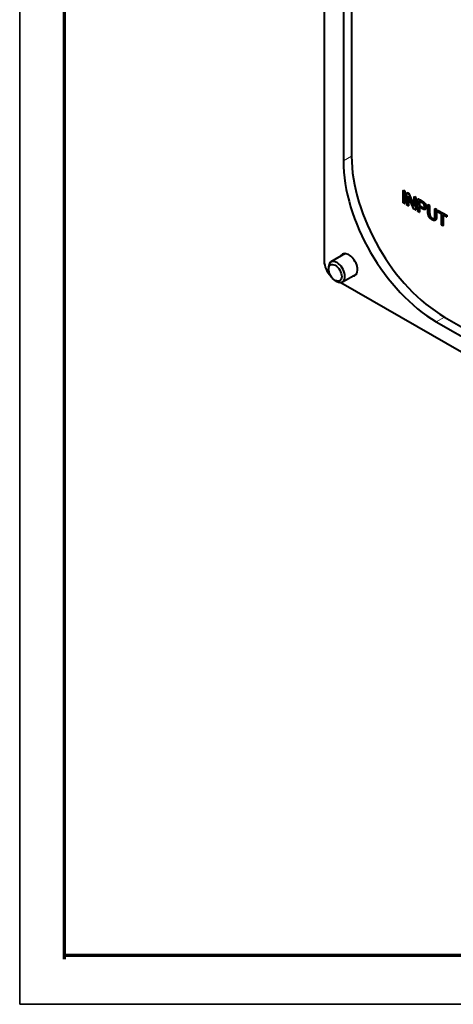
# Model space of a CAD drawing. Header units: millimetres. Extents: x 1 to 420, y -2 to 296.
# Tile 1 of 33: x 1 to 46, y 0 to 102. Entities that reach past the tile are written whole.
import ezdxf

# ---------------------------------------------------------------- set-up
doc = ezdxf.new("R2010")
doc.units = ezdxf.units.MM
for name, color, linetype in [('_Translation', 7, 'Continuous'), ('Default', 7, 'Continuous'), ('GU000075.00.00', 7, 'Continuous'), ('ME001037.00.00', 7, 'Continuous'), ('Predefinito', 7, 'Continuous'), ('VI000092', 7, 'Continuous')]:
    doc.layers.add(name, color=color, linetype=linetype)

# ---------------------------------------------------------------- blocks, each defined once
blk = doc.blocks.new('SE2')
at = {"layer": 'GU000075.00.00', "color": 7, "linetype": 'Continuous', "lineweight": 40}
for p, q in [((32.24, 124.87), (32.24, 76.93)), ((35.06, 112.66), (35.06, 87.84)), ((34.22, 112.17), (34.22, 87.35)), ((33.96, 74.76), (99.75, 36.78)), ((43.84, 70.68), (92.49, 42.6)), ((44.69, 71.17), (93.33, 43.09))]:
    blk.add_line(p, q, dxfattribs=at)
at = {"layer": 'GU000075.00.00', "color": 7, "linetype": 'Continuous', "lineweight": 13}
for p, q in [((34.22, 87.35), (35.06, 87.84)), ((43.84, 70.68), (44.69, 71.17))]:
    blk.add_line(p, q, dxfattribs=at)
at = {"layer": 'GU000075.00.00', "color": 7, "linetype": 'Continuous', "lineweight": 40}
for centre, major_axis, start_param, end_param in [((44.69, 82.28), (-6.8, 11.78), 0.785398, 2.356194), ((43.84, 81.79), (-6.8, 11.78), 0.785398, 2.356194), ((34.79, 76.57), (-0.64, 1.11), 0, 0.355421), ((34.79, 76.57), (-0.64, 1.11), 2.786171, 6.283185), ((33.26, 76.34), (-0.72, 1.25), 0.785398, 2.019238)]:
    blk.add_ellipse(centre, major_axis=major_axis, ratio=0.57735, start_param=start_param, end_param=end_param, dxfattribs=at)
at = {"layer": 'ME001037.00.00', "color": 7, "linetype": 'Continuous', "lineweight": 40}
for p, q in [((40.4, 84.29), (40.43, 84.31)), ((40.4, 84.29), (40.55, 84.2)), ((40.4, 83), (40.4, 84.29)), ((40.43, 84.31), (40.57, 84.22)), ((40.55, 84.2), (40.57, 84.22)), ((40.55, 84.2), (40.55, 82.92)), ((40.57, 84.22), (40.57, 82.94)), ((40.8, 84.05), (40.83, 84.07)), ((40.8, 82.77), (40.8, 84.05)), ((40.8, 84.05), (40.95, 83.97)), ((40.83, 84.07), (40.98, 83.98)), ((41.53, 82.35), (40.94, 83.7)), ((40.94, 83.7), (40.94, 82.69)), ((40.95, 83.97), (40.98, 83.98)), ((40.95, 83.97), (41.54, 82.62)), ((40.97, 83.63), (40.97, 82.7)), ((40.98, 83.98), (41.54, 82.7)), ((41.54, 83.63), (41.57, 83.64)), ((41.54, 82.62), (41.54, 83.63)), ((41.54, 83.63), (41.68, 83.55)), ((41.57, 83.64), (41.71, 83.56)), ((40.55, 82.92), (40.4, 83)), ((40.55, 82.92), (40.57, 82.94)), ((40.94, 82.69), (40.8, 82.77)), ((40.94, 82.69), (40.97, 82.7)), ((41.68, 83.55), (41.71, 83.56)), ((41.68, 83.55), (41.68, 82.26)), ((41.71, 83.56), (41.71, 82.28)), ((41.93, 83.4), (41.96, 83.42)), ((41.93, 82.12), (41.93, 83.4)), ((42.08, 83.17), (42.08, 82.71)), ((42.08, 82.71), (42.1, 82.72)), ((42.1, 83.15), (42.1, 82.72)), ((42.97, 82.8), (43, 82.82)), ((42.97, 82.8), (43.12, 82.72)), ((43, 82.82), (43.15, 82.73)), ((43.12, 82.72), (43.15, 82.73)), ((41.68, 82.26), (41.53, 82.35)), ((41.68, 82.26), (41.71, 82.28)), ((42.08, 82.03), (41.93, 82.12)), ((42.08, 82.56), (42.08, 82.03)), ((42.08, 82.03), (42.1, 82.05)), ((42.1, 82.57), (42.1, 82.05)), ((42.68, 82.31), (42.72, 82.33)), ((43.7, 82.38), (43.73, 82.4)), ((43.7, 82.38), (43.85, 82.3)), ((43.73, 82.4), (43.87, 82.31)), ((43.85, 82.3), (43.87, 82.31)), ((44.01, 82.2), (44.04, 82.22)), ((44.01, 82.05), (44.01, 82.2)), ((44.01, 82.2), (44.89, 81.7)), ((44.37, 81.84), (44.01, 82.05)), ((44.04, 82.22), (44.91, 81.71)), ((44.37, 80.71), (44.37, 81.84)), ((44.89, 81.55), (44.52, 81.76)), ((44.52, 81.76), (44.52, 80.62)), ((44.55, 81.74), (44.55, 80.64)), ((44.89, 81.7), (44.91, 81.71)), ((44.89, 81.7), (44.89, 81.55)), ((44.91, 81.71), (44.91, 81.56)), ((44.52, 80.62), (44.37, 80.71)), ((44.52, 80.62), (44.55, 80.64)), ((44.89, 81.55), (44.91, 81.56))]:
    blk.add_line(p, q, dxfattribs=at)
for points, knots in [([(41.93, 83.4), (42.07, 83.32), (42.21, 83.24), (42.35, 83.16), (42.42, 83.12), (42.48, 83.08), (42.52, 83.05), (42.57, 83.01), (42.62, 82.96), (42.66, 82.91), (42.69, 82.86), (42.72, 82.8), (42.75, 82.74), (42.77, 82.67), (42.78, 82.61), (42.78, 82.43), (42.75, 82.36), (42.69, 82.32), (42.63, 82.28), (42.52, 82.3), (42.36, 82.39), (42.27, 82.45), (42.17, 82.5), (42.08, 82.56)], [0, 0, 0, 0, 0.217018, 0.217018, 0.217018, 0.304542, 0.304542, 0.304542, 0.381362, 0.381362, 0.381362, 0.454221, 0.454221, 0.454221, 0.534351, 0.534351, 0.671108, 0.671108, 0.671108, 0.85264, 0.85264, 0.85264, 1, 1, 1, 1]), ([(41.96, 83.42), (42.1, 83.34), (42.24, 83.26), (42.38, 83.18), (42.45, 83.14), (42.51, 83.1), (42.55, 83.07), (42.6, 83.03), (42.65, 82.98), (42.68, 82.93), (42.72, 82.88), (42.75, 82.82), (42.77, 82.75), (42.8, 82.69), (42.81, 82.62), (42.81, 82.45), (42.78, 82.37), (42.72, 82.33), (42.72, 82.33), (42.71, 82.33), (42.71, 82.33)], [0, 0, 0, 0, 0.2170178, 0.2170178, 0.2170178, 0.3045419, 0.3045419, 0.3045419, 0.3813624, 0.3813624, 0.3813624, 0.4542206, 0.4542206, 0.4542206, 0.5343513, 0.5343513, 0.6711075, 0.6711075, 0.6711075, 0.675938, 0.675938, 0.675938, 0.675938]), ([(42.08, 82.71), (42.17, 82.65), (42.27, 82.6), (42.36, 82.54), (42.46, 82.49), (42.53, 82.47), (42.61, 82.5), (42.63, 82.55), (42.63, 82.68), (42.62, 82.73), (42.59, 82.78), (42.57, 82.84), (42.54, 82.88), (42.5, 82.91), (42.47, 82.94), (42.43, 82.97), (42.36, 83), (42.27, 83.06), (42.17, 83.11), (42.08, 83.17)], [0, 0, 0, 0, 0.215571, 0.215571, 0.215571, 0.355228, 0.355228, 0.494885, 0.494885, 0.596015, 0.596015, 0.596015, 0.683077, 0.683077, 0.683077, 0.786601, 0.786601, 0.786601, 1, 1, 1, 1]), ([(42.1, 82.72), (42.2, 82.67), (42.3, 82.61), (42.39, 82.56), (42.48, 82.51), (42.54, 82.49), (42.58, 82.5)], [0, 0, 0, 0, 0.2155714, 0.2155714, 0.2155714, 0.3365201, 0.3365201, 0.3365201, 0.3365201]), ([(43.85, 82.3), (43.85, 82.05), (43.85, 81.8), (43.85, 81.56), (43.85, 81.43), (43.83, 81.33), (43.81, 81.27), (43.78, 81.21), (43.74, 81.17), (43.6, 81.15), (43.52, 81.18), (43.31, 81.3), (43.22, 81.37), (43.16, 81.45), (43.09, 81.53), (43.04, 81.62), (43.02, 81.71), (42.99, 81.81), (42.97, 81.92), (42.97, 82.06), (42.97, 82.31), (42.97, 82.56), (42.97, 82.8)], [0, 0, 0, 0, 0.229161, 0.229161, 0.229161, 0.325775, 0.325775, 0.325775, 0.415775, 0.415775, 0.505774, 0.505774, 0.59267, 0.59267, 0.59267, 0.669455, 0.669455, 0.669455, 0.770846, 0.770846, 0.770846, 1, 1, 1, 1]), ([(43.12, 82.72), (43.12, 82.47), (43.12, 82.22), (43.12, 81.98), (43.12, 81.87), (43.13, 81.78), (43.15, 81.71), (43.16, 81.65), (43.19, 81.59), (43.24, 81.54), (43.28, 81.48), (43.34, 81.44), (43.51, 81.34), (43.58, 81.33), (43.63, 81.36), (43.68, 81.39), (43.7, 81.48), (43.7, 81.64), (43.7, 81.89), (43.7, 82.14), (43.7, 82.38)], [0, 0, 0, 0, 0.272307, 0.272307, 0.272307, 0.36441, 0.36441, 0.36441, 0.424892, 0.424892, 0.424892, 0.489869, 0.489869, 0.601475, 0.601475, 0.601475, 0.727723, 0.727723, 0.727723, 1, 1, 1, 1]), ([(43.15, 82.73), (43.15, 82.49), (43.15, 82.24), (43.15, 81.99), (43.15, 81.88), (43.16, 81.79), (43.17, 81.73), (43.19, 81.67), (43.22, 81.61), (43.27, 81.56), (43.31, 81.5), (43.36, 81.46), (43.53, 81.36), (43.61, 81.34), (43.66, 81.37)], [0, 0, 0, 0, 0.2723071, 0.2723071, 0.2723071, 0.3644095, 0.3644095, 0.3644095, 0.4248924, 0.4248924, 0.4248924, 0.4898687, 0.4898687, 0.5987697, 0.5987697, 0.5987697, 0.5987697]), ([(43.87, 82.31), (43.87, 82.07), (43.87, 81.82), (43.87, 81.57), (43.87, 81.44), (43.86, 81.35), (43.84, 81.29), (43.82, 81.24), (43.79, 81.21), (43.74, 81.19)], [0, 0, 0, 0, 0.2291611, 0.2291611, 0.2291611, 0.3257754, 0.3257754, 0.3257754, 0.3948617, 0.3948617, 0.3948617, 0.3948617])]:
    blk.add_open_spline(points, degree=3, knots=knots, dxfattribs=at)
at = {"layer": 'VI000092', "color": 7, "linetype": 'Continuous', "lineweight": 40}
for p, q in [((34.41, 77.74), (32.94, 76.89)), ((32.69, 76.34), (32.69, 76.14)), ((34.14, 74.81), (35.61, 75.66)), ((33.37, 74.97), (33.54, 74.87))]:
    blk.add_line(p, q, dxfattribs=at)
blk.add_ellipse((33.37, 75.75), major_axis=(-0.48, 0.831), ratio=0.57735, dxfattribs=at)
for start_param, end_param in [(0, 3.926991), (5.497787, 6.283185)]:
    blk.add_ellipse((33.54, 75.85), major_axis=(0.6, -1.04), ratio=0.57735, start_param=start_param, end_param=end_param, dxfattribs=at)

msp = doc.modelspace()

# ---------------------------------------------------------------- linework, layer by layer
at = {"layer": '_Translation', "color": 7, "linetype": 'Continuous', "lineweight": 70}
msp.add_line((415.345, 5.051), (5.475, 5.051), dxfattribs=at)
at = {"layer": 'Predefinito', "color": 7, "linetype": 'Continuous', "lineweight": 35}
for p, q in [((0.74, -0.008), (0.74, 296.257)), ((420.012, -0.008), (0.74, -0.008))]:
    msp.add_line(p, q, dxfattribs=at)
at = {"layer": 'Predefinito', "color": 7, "linetype": 'Continuous', "lineweight": 70}
msp.add_line((5.345, 291.597), (5.345, 4.664), dxfattribs=at)

# ---------------------------------------------------------------- block references
at = {"layer": 'Default'}
msp.add_blockref('SE2', (0, 0), dxfattribs=at)

doc.saveas('drawing.dxf')
